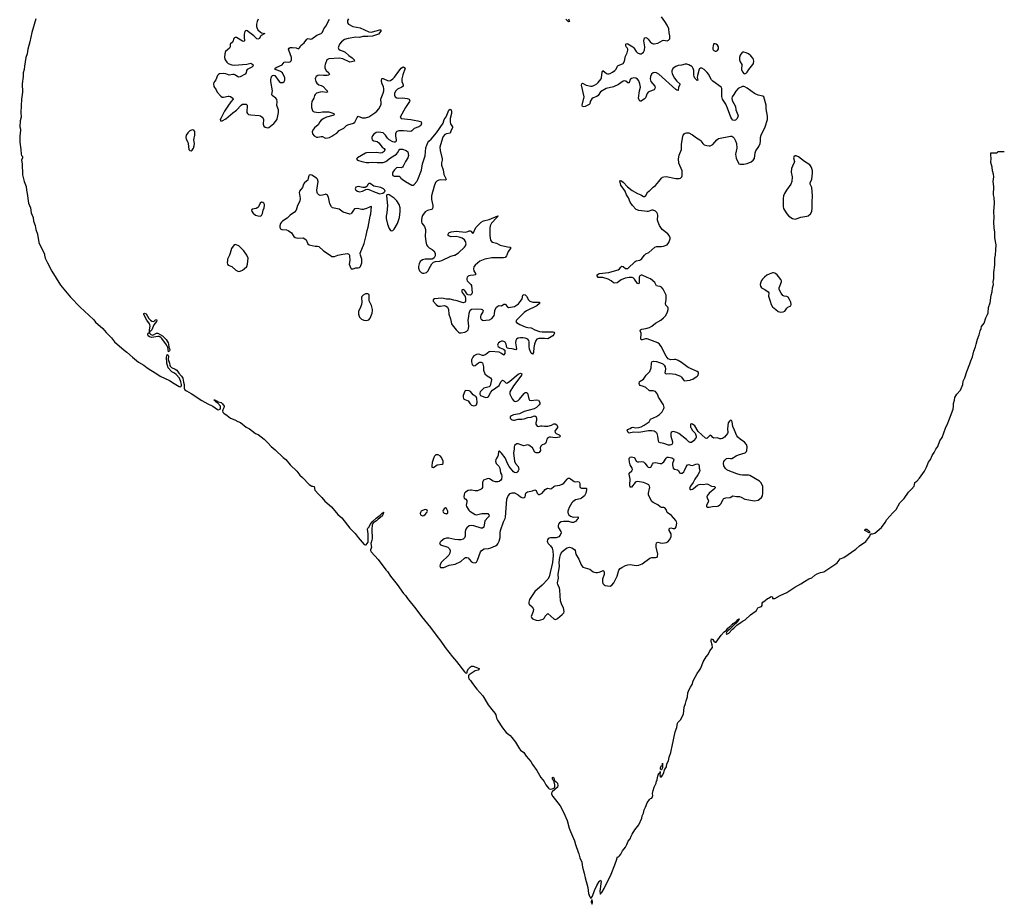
# Model space of a CAD drawing. Header units: inches. Extents: x 1550860 to 1685816, y 509127 to 640511.
# Tile 46 of 91: x 1668757 to 1685257, y 509127 to 523942. Entities that reach past the tile are written whole.
import ezdxf

# ---------------------------------------------------------------- set-up
doc = ezdxf.new("R2010")
doc.units = ezdxf.units.IN
doc.header["$MEASUREMENT"] = 0
for name, color, linetype in [('B6561', 7, 'Continuous'), ('B6562', 7, 'Continuous'), ('B6570', 7, 'Continuous'), ('B6571', 7, 'Continuous'), ('B6572', 7, 'Continuous'), ('B6581', 7, 'Continuous'), ('B6582', 7, 'Continuous')]:
    doc.layers.add(name, color=color, linetype=linetype)

msp = doc.modelspace()

# ---------------------------------------------------------------- linework, layer by layer
at = {"layer": 'B6561', "color": 6, "elevation": 200}
msp.add_lwpolyline([(1669174, 520000), (1669186, 519950), (1669221, 519870), (1669295, 519730), (1669439, 519499), (1669610, 519296), (1669769, 519129), (1669916, 518996), (1669997, 518917), (1670000, 518913)], dxfattribs=at)
at = {"layer": 'B6562', "color": 6, "elevation": 200}
msp.add_lwpolyline([(1669030, 523954), (1668958, 523730), (1668928, 523570), (1668894, 523450), (1668882, 523370), (1668859, 523310), (1668850, 523234), (1668835, 523165), (1668833, 523107), (1668818, 523050), (1668818, 522990), (1668800, 522870), (1668804, 522730), (1668788, 522610), (1668776, 522390), (1668780, 522310), (1668765, 522250), (1668762, 522150), (1668773, 522110), (1668773, 522093), (1668759, 521990), (1668757, 521890), (1668774, 521770), (1668780, 521690), (1668788, 521668), (1668805, 521650), (1668805, 521630), (1668789, 521590), (1668797, 521530), (1668805, 521345), (1668830, 521230), (1668868, 521150), (1668869, 521090), (1668883, 521030), (1668907, 520870), (1668938, 520790), (1668952, 520710), (1668981, 520630), (1668990, 520570), (1669017, 520497), (1669026, 520426), (1669058, 520350), (1669079, 520210), (1669170, 520015), (1669174, 520000)], dxfattribs=at)
at = {"layer": 'B6570', "color": 6, "elevation": 200}
msp.add_lwpolyline([(1678118, 510000), (1678129, 509970), (1678146, 509906), (1678175, 509835), (1678187, 509750), (1678219, 509650), (1678232, 509570), (1678276, 509410), (1678288, 509308), (1678310, 509255), (1678322, 509242), (1678330, 509225), (1678356, 509264), (1678390, 509361), (1678430, 509444), (1678470, 509511), (1678490, 509531), (1678501, 509510), (1678480, 509350), (1678483, 509310), (1678490, 509296), (1678499, 509321), (1678510, 509327), (1678553, 509390), (1678668, 509630), (1678730, 509787), (1678739, 509821), (1678754, 509850), (1678777, 509923), (1678790, 509925), (1678810, 509940), (1678830, 509965), (1678850, 510000)], dxfattribs=at)
msp.add_lwpolyline([(1678350, 509204), (1678342, 509198), (1678334, 509170), (1678350, 509127), (1678356, 509170)], close=True, dxfattribs=at)
at = {"layer": 'B6571', "color": 6}
for points, elevation in [([(1672272, 520000), (1672242, 519930), (1672237, 519910), (1672236, 519870), (1672241, 519850), (1672253, 519833), (1672310, 519809), (1672380, 519750), (1672410, 519732), (1672430, 519727), (1672450, 519730), (1672490, 519750), (1672518, 519770), (1672561, 519810), (1672575, 519850), (1672583, 519950), (1672570, 519989), (1672563, 520000)], 300), ([(1673958, 520000), (1673990, 519978), (1674030, 519977), (1674089, 520000)], 300), ([(1674282, 520000), (1674286, 519986), (1674287, 519910), (1674281, 519850), (1674298, 519790), (1674310, 519772), (1674348, 519772), (1674390, 519786), (1674430, 519787), (1674450, 519791), (1674469, 519811), (1674489, 519870), (1674491, 519931), (1674471, 520000)], 300), ([(1675719, 520000), (1675719, 519990), (1675704, 519956), (1675683, 519937), (1675668, 519932), (1675550, 519932), (1675510, 519919), (1675470, 519890), (1675450, 519853), (1675439, 519810), (1675441, 519781), (1675457, 519737), (1675483, 519710), (1675510, 519698), (1675530, 519698), (1675572, 519708), (1675598, 519730), (1675643, 519817), (1675666, 519854), (1675690, 519881), (1675725, 519895), (1675790, 519901), (1675830, 519911), (1675980, 519980), (1676045, 520000)], 300), ([(1676919, 520000), (1676914, 519986), (1676890, 519962), (1676866, 519954), (1676670, 519954), (1676550, 519934), (1676470, 519898), (1676389, 519830), (1676370, 519805), (1676360, 519770), (1676370, 519736), (1676398, 519690), (1676396, 519670), (1676370, 519661), (1676310, 519660), (1676286, 519654), (1676270, 519646), (1676257, 519630), (1676250, 519610), (1676249, 519590), (1676257, 519570), (1676271, 519550), (1676317, 519510), (1676330, 519490), (1676332, 519430), (1676340, 519370), (1676336, 519350), (1676310, 519330), (1676274, 519334), (1676261, 519341), (1676243, 519363), (1676230, 519390), (1676210, 519413), (1676190, 519422), (1676170, 519417), (1676164, 519410), (1676164, 519390), (1676170, 519375), (1676224, 519304), (1676230, 519270), (1676230, 519230), (1676221, 519210), (1676197, 519203), (1676170, 519204), (1676090, 519233), (1676030, 519244), (1675970, 519262), (1675910, 519264), (1675830, 519279), (1675710, 519265), (1675684, 519250), (1675685, 519230), (1675738, 519170), (1675770, 519146), (1675810, 519144), (1675870, 519157), (1675905, 519145), (1675927, 519127), (1675943, 519090), (1675950, 519010), (1675978, 518930), (1675992, 518850), (1676002, 518830), (1676070, 518748), (1676108, 518710), (1676130, 518699), (1676156, 518696), (1676215, 518710), (1676250, 518728), (1676271, 518750), (1676279, 518770), (1676282, 518810), (1676274, 518910), (1676286, 518970), (1676292, 519030), (1676305, 519075), (1676326, 519094), (1676430, 519102), (1676490, 519093), (1676506, 519086), (1676522, 519070), (1676519, 519050), (1676486, 518994), (1676478, 518970), (1676479, 518950), (1676489, 518929), (1676510, 518911), (1676530, 518906), (1676570, 518908), (1676630, 518918), (1676670, 518938), (1676699, 518970), (1676711, 518990), (1676715, 519010), (1676719, 519070), (1676724, 519090), (1676750, 519129), (1676770, 519147), (1676790, 519155), (1676830, 519150), (1676870, 519179), (1676890, 519177), (1676930, 519131), (1676950, 519121), (1677050, 519137), (1677114, 519186), (1677152, 519228), (1677176, 519270), (1677190, 519327), (1677210, 519341), (1677230, 519332), (1677250, 519312), (1677285, 519250), (1677308, 519228), (1677354, 519214), (1677454, 519214), (1677467, 519210), (1677468, 519190), (1677421, 519150), (1677250, 519064), (1677210, 519038), (1677083, 518910), (1677070, 518890), (1677081, 518870), (1677137, 518837), (1677230, 518799), (1677270, 518787), (1677330, 518779), (1677387, 518750), (1677470, 518722), (1677510, 518713), (1677692, 518712), (1677709, 518709), (1677719, 518690), (1677709, 518670), (1677691, 518650), (1677610, 518600), (1677550, 518605), (1677456, 518604), (1677421, 518590), (1677407, 518570), (1677385, 518510), (1677374, 518454), (1677370, 518370), (1677350, 518341), (1677330, 518356), (1677303, 518423), (1677294, 518470), (1677294, 518550), (1677288, 518570), (1677270, 518591), (1677230, 518610), (1677190, 518617), (1677150, 518617), (1677110, 518606), (1677085, 518590), (1677069, 518570), (1677063, 518530), (1677082, 518430), (1677070, 518413), (1677010, 518430), (1676954, 518434), (1676930, 518440), (1676923, 518450), (1676908, 518510), (1676890, 518540), (1676870, 518555), (1676850, 518559), (1676830, 518557), (1676810, 518549), (1676783, 518530), (1676768, 518510), (1676766, 518494), (1676778, 518470), (1676808, 518448), (1676866, 518426), (1676887, 518410), (1676886, 518354), (1676873, 518327), (1676870, 518325), (1676833, 518353), (1676792, 518372), (1676650, 518386), (1676622, 518378), (1676570, 518334), (1676530, 518317), (1676510, 518318), (1676450, 518342), (1676410, 518334), (1676369, 518310), (1676350, 518290), (1676339, 518270), (1676330, 518244), (1676327, 518210), (1676339, 518170), (1676357, 518150), (1676370, 518146), (1676390, 518150), (1676446, 518194), (1676470, 518206), (1676490, 518208), (1676510, 518197), (1676531, 518130), (1676528, 518070), (1676551, 518011), (1676590, 517976), (1676645, 517945), (1676658, 517930), (1676661, 517921), (1676663, 517910), (1676643, 517810), (1676625, 517795), (1676537, 517770), (1676510, 517750), (1676476, 517710), (1676468, 517690), (1676467, 517670), (1676481, 517650), (1676550, 517619), (1676570, 517615), (1676599, 517621), (1676612, 517630), (1676653, 517707), (1676681, 517739), (1676790, 517815), (1676822, 517878), (1676841, 517899), (1676850, 517905), (1676870, 517892), (1676890, 517869), (1676910, 517856), (1676930, 517860), (1676972, 517888), (1677110, 518003), (1677150, 518020), (1677170, 518012), (1677167, 517990), (1677157, 517970), (1677035, 517810), (1676972, 517710), (1676969, 517669), (1677012, 517590), (1677030, 517564), (1677050, 517554), (1677070, 517550), (1677090, 517554), (1677110, 517566), (1677130, 517586), (1677210, 517682), (1677230, 517696), (1677250, 517701), (1677269, 517689), (1677287, 517590), (1677302, 517570), (1677330, 517563), (1677410, 517574), (1677450, 517570), (1677473, 517530), (1677473, 517510), (1677460, 517490), (1677418, 517450), (1677377, 517423), (1677210, 517381), (1677130, 517340), (1677030, 517324), (1676998, 517310), (1676984, 517296), (1676979, 517290), (1676979, 517270), (1676994, 517250), (1677010, 517241), (1677030, 517235), (1677050, 517235), (1677110, 517253), (1677172, 517252), (1677210, 517257), (1677270, 517279), (1677330, 517287), (1677370, 517304), (1677390, 517307), (1677410, 517290), (1677416, 517270), (1677418, 517230), (1677407, 517190), (1677407, 517170), (1677415, 517150), (1677430, 517135), (1677450, 517128), (1677490, 517141), (1677510, 517142), (1677553, 517133), (1677610, 517135), (1677670, 517150), (1677710, 517173), (1677730, 517176), (1677757, 517157), (1677771, 517129), (1677770, 517110), (1677727, 517050), (1677728, 517030), (1677750, 517010), (1677798, 516990), (1677818, 516970), (1677803, 516950), (1677770, 516944), (1677730, 516942), (1677650, 516953), (1677629, 516951), (1677610, 516942), (1677590, 516917), (1677580, 516870), (1677570, 516847), (1677550, 516834), (1677510, 516820), (1677490, 516801), (1677480, 516770), (1677482, 516730), (1677476, 516710), (1677464, 516696), (1677450, 516689), (1677410, 516690), (1677390, 516701), (1677353, 516773), (1677290, 516817), (1677270, 516822), (1677208, 516808), (1677174, 516814), (1677110, 516841), (1677090, 516840), (1677070, 516830), (1677050, 516810), (1677043, 516790), (1677042, 516750), (1677031, 516689), (1677050, 516549), (1677068, 516508), (1677110, 516458), (1677119, 516410), (1677113, 516387), (1677101, 516370), (1677090, 516361), (1677070, 516355), (1677050, 516359), (1677030, 516372), (1676960, 516460), (1676938, 516498), (1676890, 516603), (1676830, 516683), (1676810, 516704), (1676790, 516715), (1676779, 516710), (1676774, 516650), (1676767, 516630), (1676742, 516590), (1676734, 516570), (1676733, 516550), (1676743, 516510), (1676786, 516466), (1676804, 516430), (1676816, 516356), (1676830, 516323), (1676837, 516290), (1676830, 516250), (1676819, 516230), (1676790, 516207), (1676770, 516202), (1676730, 516201), (1676690, 516212), (1676630, 516255), (1676610, 516257), (1676590, 516253), (1676531, 516229), (1676516, 516210), (1676510, 516190), (1676510, 516110), (1676503, 516090), (1676490, 516079), (1676430, 516053), (1676390, 516053), (1676330, 516064), (1676310, 516064), (1676270, 516055), (1676230, 516032), (1676212, 516010), (1676206, 515990), (1676200, 515950), (1676204, 515930), (1676232, 515912), (1676249, 515890), (1676250, 515870), (1676240, 515810), (1676245, 515790), (1676284, 515730), (1676303, 515710), (1676390, 515653), (1676410, 515652), (1676502, 515670), (1676570, 515675), (1676601, 515670), (1676620, 515650), (1676622, 515630), (1676610, 515610), (1676553, 515547), (1676534, 515446), (1676513, 515427), (1676490, 515426), (1676370, 515467), (1676330, 515471), (1676290, 515464), (1676250, 515433), (1676234, 515410), (1676222, 515370), (1676220, 515290), (1676210, 515265), (1676190, 515244), (1676150, 515232), (1676110, 515230), (1676050, 515236), (1675950, 515261), (1675910, 515259), (1675870, 515248), (1675821, 515210), (1675802, 515190), (1675792, 515170), (1675807, 515150), (1675930, 515106), (1675960, 515080), (1675972, 515050), (1675966, 515010), (1675946, 514974), (1675821, 514850), (1675802, 514810), (1675800, 514790), (1675810, 514770), (1675830, 514766), (1675864, 514770), (1675955, 514805), (1676057, 514823), (1676150, 514867), (1676210, 514922), (1676230, 514934), (1676250, 514936), (1676270, 514927), (1676291, 514910), (1676330, 514864), (1676350, 514853), (1676392, 514848), (1676410, 514858), (1676430, 514888), (1676481, 515030), (1676491, 515049), (1676510, 515066), (1676542, 515078), (1676612, 515088), (1676650, 515098), (1676730, 515129), (1676758, 515150), (1676770, 515165), (1676792, 515210), (1676807, 515270), (1676810, 515350), (1676817, 515390), (1676865, 515535), (1676894, 515590), (1676899, 515610), (1676920, 515910), (1676942, 515970), (1676974, 516006), (1677010, 516020), (1677050, 516017), (1677110, 515987), (1677150, 515950), (1677170, 515938), (1677206, 515934), (1677218, 515942), (1677226, 515954), (1677238, 516010), (1677250, 516024), (1677266, 516034), (1677349, 516051), (1677390, 516068), (1677410, 516056), (1677430, 516014), (1677450, 515993), (1677470, 515992), (1677510, 516014), (1677564, 516076), (1677590, 516093), (1677610, 516095), (1677650, 516085), (1677670, 516093), (1677710, 516126), (1677730, 516136), (1677810, 516147), (1677850, 516161), (1677878, 516182), (1677930, 516246), (1677950, 516263), (1677970, 516265), (1677990, 516255), (1678024, 516224), (1678050, 516208), (1678070, 516204), (1678110, 516206), (1678130, 516201), (1678140, 516190), (1678145, 516170), (1678145, 516125), (1678150, 516106), (1678170, 516096), (1678238, 516098), (1678250, 516096), (1678256, 516090), (1678258, 516070), (1678244, 516010), (1678222, 515970), (1678174, 515930), (1678150, 515919), (1678070, 515899), (1678026, 515870), (1678007, 515850), (1677964, 515770), (1677946, 515730), (1677943, 515710), (1677943, 515690), (1677949, 515670), (1677961, 515650), (1677987, 515627), (1678030, 515611), (1678110, 515614), (1678117, 515610), (1678114, 515590), (1678101, 515570), (1678070, 515539), (1678037, 515523), (1678010, 515524), (1677957, 515537), (1677870, 515540), (1677833, 515530), (1677805, 515515), (1677785, 515495), (1677778, 515470), (1677780, 515450), (1677788, 515430), (1677828, 515370), (1677831, 515350), (1677817, 515310), (1677790, 515284), (1677750, 515267), (1677653, 515267), (1677630, 515261), (1677615, 515250), (1677601, 515230), (1677597, 515210), (1677602, 515190), (1677614, 515170), (1677652, 515132), (1677678, 515090), (1677689, 515049), (1677697, 514970), (1677683, 514850), (1677630, 514610), (1677608, 514570), (1677512, 514470), (1677390, 514366), (1677300, 514230), (1677287, 514190), (1677290, 514162), (1677298, 514150), (1677346, 514110), (1677365, 514070), (1677363, 514030), (1677330, 513950), (1677333, 513930), (1677351, 513910), (1677410, 513884), (1677450, 513882), (1677490, 513890), (1677530, 513905), (1677550, 513923), (1677565, 513955), (1677583, 513977), (1677610, 513995), (1677710, 513907), (1677730, 513899), (1677750, 513901), (1677770, 513912), (1677850, 513978), (1677874, 514006), (1677881, 514030), (1677870, 514090), (1677843, 514143), (1677821, 514210), (1677811, 514391), (1677801, 514430), (1677777, 514477), (1677771, 514510), (1677785, 514590), (1677783, 514650), (1677801, 514790), (1677799, 514850), (1677807, 514933), (1677820, 514980), (1677833, 515007), (1677859, 515041), (1677901, 515079), (1677930, 515097), (1677970, 515106), (1678010, 515097), (1678052, 515072), (1678063, 515050), (1678076, 514990), (1678127, 514907), (1678164, 514810), (1678195, 514775), (1678310, 514738), (1678370, 514697), (1678410, 514683), (1678442, 514682), (1678470, 514688), (1678510, 514709), (1678535, 514715), (1678544, 514704), (1678549, 514690), (1678552, 514650), (1678524, 514570), (1678523, 514530), (1678530, 514498), (1678550, 514476), (1678570, 514466), (1678610, 514459), (1678650, 514457), (1678678, 514470), (1678713, 514510), (1678770, 514623), (1678799, 514721), (1678822, 514750), (1678850, 514769), (1678910, 514801), (1678950, 514814), (1678990, 514816), (1679090, 514804), (1679130, 514808), (1679190, 514832), (1679318, 514922), (1679350, 514934), (1679410, 514934), (1679437, 514943), (1679445, 514955), (1679452, 514990), (1679421, 515110), (1679421, 515150), (1679430, 515183), (1679450, 515192), (1679490, 515179), (1679530, 515177), (1679594, 515186), (1679621, 515199), (1679650, 515238), (1679673, 515287), (1679677, 515310), (1679674, 515330), (1679642, 515390), (1679640, 515410), (1679643, 515417), (1679650, 515428), (1679670, 515430), (1679710, 515419), (1679730, 515421), (1679748, 515432), (1679758, 515450), (1679768, 515510), (1679765, 515530), (1679755, 515555), (1679681, 515641), (1679658, 515658), (1679629, 515670), (1679607, 515687), (1679590, 515739), (1679570, 515765), (1679550, 515772), (1679510, 515774), (1679490, 515785), (1679450, 515820), (1679375, 515855), (1679353, 515873), (1679297, 515977), (1679295, 516010), (1679314, 516090), (1679315, 516110), (1679311, 516130), (1679298, 516150), (1679266, 516170), (1679210, 516191), (1679110, 516208), (1679090, 516204), (1679070, 516192), (1679010, 516116), (1678990, 516114), (1678980, 516150), (1678985, 516250), (1678970, 516331), (1678973, 516350), (1679014, 516386), (1679024, 516410), (1679020, 516430), (1678988, 516490), (1678976, 516530), (1678971, 516590), (1678975, 516605), (1678986, 516614), (1679010, 516619), (1679052, 516612), (1679069, 516590), (1679088, 516550), (1679110, 516539), (1679130, 516537), (1679170, 516541), (1679210, 516535), (1679235, 516515), (1679270, 516464), (1679290, 516449), (1679310, 516445), (1679334, 516450), (1679359, 516501), (1679381, 516519), (1679410, 516525), (1679490, 516510), (1679510, 516512), (1679530, 516521), (1679550, 516537), (1679590, 516601), (1679607, 516613), (1679630, 516617), (1679686, 516606), (1679716, 516590), (1679721, 516570), (1679698, 516510), (1679696, 516490), (1679707, 516430), (1679730, 516416), (1679782, 516402), (1679796, 516390), (1679815, 516355), (1679830, 516346), (1679858, 516350), (1679887, 516370), (1679900, 516390), (1679924, 516456), (1679950, 516486), (1679970, 516492), (1680000, 516484)], 300), ([(1680000, 518100), (1679958, 518118), (1679850, 518200), (1679790, 518233), (1679750, 518250), (1679730, 518252), (1679668, 518248), (1679650, 518251), (1679624, 518264), (1679588, 518308), (1679509, 518470), (1679477, 518510), (1679449, 518529), (1679270, 518595), (1679244, 518596), (1679190, 518581), (1679170, 518581), (1679168, 518608), (1679174, 518670), (1679171, 518691), (1679157, 518730), (1679160, 518750), (1679182, 518758), (1679251, 518769), (1679310, 518788), (1679353, 518807), (1679410, 518858), (1679503, 518910), (1679547, 518950), (1679584, 518990), (1679613, 519047), (1679626, 519090), (1679625, 519110), (1679616, 519130), (1679584, 519164), (1679577, 519190), (1679593, 519250), (1679588, 519330), (1679538, 519430), (1679510, 519465), (1679490, 519476), (1679450, 519478), (1679430, 519486), (1679399, 519539), (1679330, 519605), (1679270, 519626), (1679190, 519661), (1679170, 519663), (1679150, 519654), (1679136, 519630), (1679136, 519544), (1679130, 519521), (1679110, 519522), (1679059, 519599), (1679037, 519617), (1679023, 519623), (1678970, 519625), (1678905, 519615), (1678835, 519585), (1678770, 519536), (1678730, 519527), (1678710, 519533), (1678670, 519570), (1678619, 519599), (1678530, 519626), (1678470, 519623), (1678450, 519626), (1678433, 519650), (1678437, 519670), (1678450, 519683), (1678468, 519692), (1678630, 519708), (1678723, 519737), (1678789, 519751), (1678810, 519768), (1678830, 519796), (1678850, 519812), (1678870, 519809), (1678910, 519778), (1678930, 519774), (1678950, 519777), (1679070, 519892), (1679090, 519903), (1679150, 519913), (1679170, 519925), (1679228, 520000)], 300), ([(1670000, 518913), (1670030, 518878), (1670152, 518772), (1670204, 518704), (1670293, 518613), (1670348, 518548), (1670508, 518408), (1670555, 518375), (1670648, 518288), (1670750, 518208), (1670839, 518159), (1670896, 518110), (1670955, 518070), (1671053, 518013), (1671110, 517973), (1671270, 517900), (1671345, 517850), (1671430, 517800), (1671450, 517792), (1671466, 517810), (1671467, 517830), (1671458, 517878), (1671436, 517936), (1671380, 518000), (1671350, 518023), (1671307, 518047), (1671243, 518110), (1671225, 518190), (1671219, 518290), (1671230, 518334), (1671246, 518326), (1671252, 518310), (1671247, 518250), (1671270, 518192), (1671275, 518155), (1671281, 518141), (1671300, 518120), (1671363, 518090), (1671391, 518071), (1671422, 518022), (1671470, 517970), (1671490, 517936), (1671502, 517870), (1671515, 517830), (1671514, 517770), (1671526, 517746), (1671550, 517726), (1671630, 517684), (1671807, 517567), (1671909, 517509), (1671992, 517472), (1672070, 517416), (1672090, 517410), (1672118, 517422), (1672124, 517436), (1672120, 517470), (1672079, 517519), (1672032, 517550), (1672036, 517556), (1672030, 517570), (1672010, 517570), (1672030, 517570), (1672041, 517561), (1672050, 517562), (1672079, 517550), (1672084, 517544), (1672131, 517531), (1672157, 517510), (1672181, 517470), (1672180, 517440), (1672161, 517410), (1672155, 517390), (1672161, 517370), (1672179, 517350), (1672234, 517314), (1672289, 517269), (1672361, 517241), (1672410, 517212), (1672456, 517196), (1672550, 517119), (1672608, 517088), (1672710, 517012), (1672754, 516994), (1672855, 516915), (1672917, 516857), (1672970, 516795), (1673039, 516739), (1673170, 516610), (1673215, 516575), (1673288, 516488), (1673399, 516379), (1673450, 516317), (1673497, 516277), (1673610, 516157), (1673650, 516128), (1673670, 516129), (1673690, 516123), (1673705, 516065), (1673768, 515988), (1673819, 515939), (1673870, 515878), (1673983, 515783), (1674090, 515657), (1674158, 515598), (1674289, 515429), (1674377, 515337), (1674429, 515269), (1674530, 515155), (1674550, 515146), (1674562, 515150), (1674595, 515190), (1674598, 515330), (1674583, 515410), (1674590, 515425), (1674612, 515448), (1674630, 515490), (1674665, 515530), (1674730, 515593), (1674798, 515642), (1674830, 515677), (1674840, 515680), (1674850, 515694), (1674853, 515693), (1674850, 515665), (1674842, 515658), (1674830, 515630), (1674817, 515623), (1674809, 515610), (1674762, 515578), (1674734, 515550), (1674683, 515517), (1674662, 515478), (1674656, 515410), (1674661, 515250), (1674657, 515223), (1674639, 515170), (1674650, 515110), (1674647, 515090), (1674635, 515065), (1674636, 515050), (1674646, 515030), (1674762, 514902), (1674890, 514730), (1674920, 514700), (1674970, 514620), (1675082, 514482), (1675190, 514334), (1675221, 514301), (1675255, 514250), (1675396, 514076), (1675490, 513945), (1675642, 513762), (1675753, 513610), (1675816, 513536), (1675888, 513430), (1676010, 513272), (1676076, 513196), (1676210, 513020), (1676230, 513003), (1676250, 512997), (1676256, 513010), (1676258, 513030), (1676280, 513070), (1676310, 513105), (1676330, 513116), (1676355, 513115), (1676455, 513075), (1676458, 513070), (1676440, 513050), (1676390, 513040), (1676287, 512973), (1676280, 512960), (1676277, 512930), (1676286, 512906), (1676314, 512874), (1676344, 512824), (1676415, 512730), (1676516, 512616), (1676610, 512468), (1676668, 512388), (1676721, 512330), (1676738, 512298), (1676750, 512245), (1676766, 512210), (1676850, 512084), (1676910, 512007), (1676974, 511954), (1677003, 511923), (1677063, 511843), (1677131, 511730), (1677150, 511708), (1677208, 511668), (1677245, 511610), (1677321, 511521), (1677349, 511469), (1677426, 511370), (1677490, 511250), (1677544, 511184), (1677574, 511130), (1677620, 511070), (1677630, 511062), (1677650, 511057), (1677679, 511061), (1677706, 511074), (1677717, 511083), (1677723, 511097), (1677725, 511130), (1677716, 511176), (1677702, 511202), (1677690, 511213), (1677684, 511230), (1677685, 511250), (1677690, 511258), (1677710, 511246), (1677720, 511200), (1677750, 511180), (1677770, 511154), (1677777, 511110), (1677771, 511089), (1677678, 511010), (1677668, 510990), (1677670, 510970), (1677693, 510930), (1677738, 510878), (1677815, 510775), (1677872, 510672), (1677932, 510532), (1677965, 510405), (1677987, 510347), (1678057, 510190), (1678069, 510129), (1678118, 510000)], 200), ([(1680000, 516861), (1679990, 516859), (1679970, 516870), (1679930, 516913), (1679805, 517010), (1679770, 517030), (1679710, 517045), (1679690, 517040), (1679672, 517030), (1679666, 517010), (1679668, 516970), (1679699, 516870), (1679698, 516850), (1679687, 516830), (1679670, 516820), (1679650, 516816), (1679630, 516816), (1679550, 516844), (1679494, 516854), (1679470, 516868), (1679462, 516890), (1679451, 516970), (1679438, 517010), (1679425, 517030), (1679390, 517049), (1679350, 517055), (1679294, 517054), (1679130, 517028), (1679043, 517037), (1678970, 517015), (1678955, 517030), (1678935, 517070), (1678940, 517080), (1678985, 517095), (1679010, 517113), (1679030, 517118), (1679070, 517106), (1679130, 517111), (1679170, 517124), (1679221, 517150), (1679305, 517210), (1679329, 517251), (1679430, 517294), (1679481, 517330), (1679525, 517375), (1679553, 517430), (1679556, 517450), (1679546, 517490), (1679462, 517622), (1679445, 517670), (1679430, 517695), (1679410, 517713), (1679390, 517723), (1679370, 517727), (1679310, 517724), (1679250, 517780), (1679210, 517799), (1679154, 517814), (1679141, 517830), (1679138, 517850), (1679144, 517876), (1679157, 517890), (1679210, 517924), (1679256, 517990), (1679318, 518050), (1679340, 518110), (1679346, 518190), (1679351, 518210), (1679379, 518221), (1679430, 518217), (1679496, 518196), (1679537, 518177), (1679559, 518159), (1679574, 518130), (1679578, 518090), (1679570, 518030), (1679578, 518018), (1679590, 518009), (1679650, 518018), (1679694, 518014), (1679743, 518003), (1679830, 517973), (1679850, 517956), (1679874, 517914), (1679890, 517894), (1679990, 517907), (1680000, 517910)], 300), ([(1680000, 517170), (1679999, 517170), (1679997, 517163), (1679997, 517130), (1680000, 517119)], 300), ([(1680000, 516130), (1679988, 516110), (1679984, 516090), (1679995, 516075), (1680000, 516074)], 300), ([(1678850, 510000), (1678860, 510020), (1678910, 510085), (1678934, 510130), (1678954, 510186), (1678990, 510222), (1679003, 510270), (1679019, 510301), (1679065, 510375), (1679130, 510460), (1679183, 510570), (1679191, 510610), (1679208, 510652), (1679224, 510710), (1679245, 510755), (1679270, 510826), (1679310, 510880), (1679330, 510901), (1679350, 510906), (1679364, 510930), (1679369, 510951), (1679364, 510984), (1679370, 511031), (1679390, 511087), (1679423, 511157), (1679430, 511196), (1679438, 511202), (1679442, 511218), (1679450, 511271), (1679470, 511325), (1679478, 511322), (1679489, 511331), (1679490, 511354), (1679490, 511326), (1679482, 511318), (1679490, 511254), (1679498, 511262), (1679510, 511263), (1679530, 511288), (1679550, 511327), (1679562, 511378), (1679594, 511430), (1679601, 511479), (1679628, 511530), (1679640, 511590), (1679668, 511670), (1679695, 511805), (1679710, 511851), (1679718, 511910), (1679742, 512018), (1679770, 512090), (1679779, 512161), (1679786, 512174), (1679830, 512215), (1679880, 512310), (1679895, 512430), (1679916, 512490), (1679924, 512536), (1679950, 512601), (1679952, 512668), (1679976, 512724), (1680000, 512764)], 200)]:
    msp.add_lwpolyline(points, dxfattribs=dict(at, elevation=elevation))
for points, elevation in [([(1674551, 519349), (1674512, 519330), (1674491, 519309), (1674487, 519290), (1674491, 519210), (1674484, 519170), (1674465, 519110), (1674437, 519063), (1674433, 519010), (1674450, 518963), (1674485, 518925), (1674522, 518910), (1674570, 518907), (1674610, 518918), (1674630, 518941), (1674663, 519030), (1674671, 519071), (1674670, 519090), (1674650, 519155), (1674614, 519234), (1674612, 519332), (1674603, 519343), (1674590, 519349)], 300), ([(1670993, 518887), (1671020, 518900), (1671030, 518915), (1671050, 518919), (1671053, 518910), (1671048, 518890), (1671007, 518833), (1670971, 518749), (1670950, 518724), (1670935, 518725), (1670930, 518710), (1670934, 518690), (1670953, 518670), (1670990, 518661), (1671050, 518690), (1671070, 518690), (1671152, 518650), (1671210, 518587), (1671244, 518530), (1671251, 518510), (1671256, 518456), (1671270, 518435), (1671273, 518410), (1671270, 518399), (1671250, 518380), (1671240, 518460), (1671230, 518470), (1671219, 518499), (1671141, 518601), (1671121, 518621), (1671095, 518635), (1671070, 518638), (1670970, 518620), (1670935, 518630), (1670909, 518650), (1670902, 518670), (1670904, 518676), (1670910, 518692), (1670923, 518697), (1670930, 518710), (1670930, 518750), (1670941, 518810), (1670938, 518830), (1670930, 518850), (1670888, 518908), (1670850, 518980), (1670838, 519010), (1670838, 519022), (1670848, 519030), (1670875, 519015), (1670920, 518940), (1670948, 518908), (1670970, 518892)], 200), ([(1676228, 517732), (1676217, 517723), (1676190, 517648), (1676186, 517626), (1676194, 517594), (1676219, 517579), (1676270, 517557), (1676304, 517510), (1676330, 517487), (1676370, 517475), (1676390, 517479), (1676410, 517494), (1676421, 517530), (1676416, 517596), (1676407, 517627), (1676358, 517658), (1676310, 517717), (1676290, 517725)], 300), ([(1675750, 516657), (1675730, 516652), (1675710, 516634), (1675697, 516610), (1675670, 516527), (1675661, 516470), (1675666, 516446), (1675690, 516442), (1675754, 516486), (1675839, 516501), (1675853, 516510), (1675856, 516530), (1675851, 516549), (1675826, 516610), (1675810, 516630), (1675770, 516654)], 300), ([(1675550, 515738), (1675510, 515725), (1675486, 515710), (1675473, 515690), (1675468, 515670), (1675473, 515650), (1675510, 515635), (1675530, 515640), (1675550, 515655), (1675580, 515690), (1675590, 515710), (1675587, 515727), (1675576, 515736)], 300), ([(1675890, 515768), (1675870, 515753), (1675856, 515730), (1675850, 515710), (1675853, 515693), (1675870, 515678), (1675890, 515670), (1675910, 515669), (1675930, 515682), (1675933, 515710), (1675910, 515757)], 300), ([(1679510, 511379), (1679501, 511381), (1679495, 511390), (1679495, 511410), (1679510, 511451), (1679527, 511453), (1679530, 511491), (1679530, 511410)], 200)]:
    msp.add_lwpolyline(points, close=True, dxfattribs=dict(at, elevation=elevation))
at = {"layer": 'B6572', "color": 6, "elevation": 300}
for points in [[(1672755, 523950), (1672737, 523910), (1672728, 523870), (1672726, 523830), (1672729, 523811), (1672750, 523770), (1672790, 523735), (1672810, 523725), (1672865, 523710), (1672801, 523679), (1672791, 523669), (1672775, 523625), (1672750, 523615), (1672730, 523619), (1672682, 523670), (1672590, 523740), (1672570, 523753), (1672550, 523759), (1672543, 523757), (1672530, 523746), (1672520, 523700), (1672517, 523650), (1672525, 523590), (1672519, 523581), (1672510, 523576), (1672490, 523583), (1672390, 523644), (1672370, 523646), (1672359, 523641), (1672345, 523630), (1672330, 523570), (1672285, 523530), (1672283, 523490), (1672274, 523466), (1672208, 523410), (1672192, 523370), (1672188, 523310), (1672203, 523270), (1672230, 523230), (1672250, 523210), (1672310, 523186), (1672350, 523181), (1672565, 523195), (1672630, 523215), (1672666, 523190), (1672669, 523170), (1672650, 523150), (1672569, 523110), (1672557, 523090), (1672550, 523050), (1672534, 523030), (1672450, 522987), (1672430, 522981), (1672410, 522985), (1672374, 523014), (1672350, 523022), (1672330, 523024), (1672270, 523016), (1672210, 523034), (1672170, 523039), (1672107, 523033), (1672090, 523025), (1672072, 523008), (1672045, 522935), (1672012, 522890), (1672004, 522870), (1672010, 522824), (1672047, 522770), (1672068, 522728), (1672130, 522661), (1672150, 522647), (1672170, 522643), (1672250, 522660), (1672270, 522660), (1672290, 522655), (1672327, 522630), (1672334, 522610), (1672295, 522565), (1672245, 522495), (1672191, 522410), (1672126, 522290), (1672119, 522270), (1672124, 522250), (1672150, 522250), (1672210, 522284), (1672330, 522384), (1672393, 522427), (1672470, 522510), (1672490, 522525), (1672530, 522529), (1672550, 522527), (1672571, 522511), (1672565, 522390), (1672572, 522372), (1672590, 522355), (1672630, 522347), (1672770, 522340), (1672790, 522333), (1672818, 522310), (1672835, 522290), (1672843, 522270), (1672837, 522190), (1672850, 522158), (1672870, 522142), (1672910, 522133), (1672930, 522139), (1673015, 522205), (1673050, 522243), (1673070, 522279), (1673085, 522330), (1673093, 522387), (1673092, 522430), (1673068, 522508), (1673073, 522570), (1673065, 522605), (1673047, 522630), (1672990, 522670), (1672983, 522690), (1672995, 522750), (1672964, 522910), (1672963, 522937), (1672970, 522970), (1672990, 523005), (1673010, 523013), (1673030, 523005), (1673104, 522910), (1673130, 522890), (1673150, 522888), (1673168, 522892), (1673190, 522908), (1673200, 522930), (1673198, 522970), (1673160, 523050), (1673130, 523074), (1673090, 523093), (1673041, 523110), (1673040, 523130), (1673066, 523150), (1673153, 523187), (1673190, 523230), (1673210, 523235), (1673270, 523233), (1673290, 523238), (1673307, 523253), (1673314, 523270), (1673311, 523310), (1673265, 523430), (1673264, 523450), (1673273, 523467), (1673290, 523478), (1673330, 523479), (1673390, 523470), (1673430, 523456), (1673448, 523472), (1673455, 523490), (1673470, 523510), (1673526, 523554), (1673570, 523617), (1673590, 523629), (1673630, 523615), (1673650, 523619), (1673736, 523684), (1673810, 523712), (1673830, 523732), (1673853, 523790), (1673890, 523833), (1673946, 523950)], [(1674266, 523954), (1674252, 523930), (1674248, 523910), (1674251, 523890), (1674268, 523870), (1674339, 523830), (1674464, 523804), (1674610, 523741), (1674650, 523735), (1674670, 523738), (1674790, 523770), (1674811, 523770), (1674808, 523750), (1674770, 523701), (1674671, 523669), (1674590, 523660), (1674510, 523659), (1674450, 523646), (1674390, 523648), (1674259, 523630), (1674202, 523610), (1674150, 523569), (1674119, 523530), (1674097, 523490), (1674095, 523470), (1674105, 523450), (1674130, 523433), (1674178, 523418), (1674210, 523400), (1674270, 523342), (1674330, 523305), (1674362, 523270), (1674368, 523250), (1674290, 523229), (1674170, 523286), (1674110, 523299), (1673935, 523285), (1673906, 523270), (1673874, 523190), (1673870, 523170), (1673871, 523130), (1673891, 523090), (1673938, 523050), (1673948, 523030), (1673930, 523015), (1673910, 523009), (1673850, 523006), (1673787, 523013), (1673751, 523009), (1673724, 522990), (1673713, 522970), (1673709, 522950), (1673717, 522910), (1673738, 522878), (1673770, 522854), (1673810, 522842), (1673842, 522822), (1673892, 522770), (1673908, 522750), (1673914, 522730), (1673895, 522725), (1673832, 522732), (1673790, 522729), (1673730, 522710), (1673708, 522692), (1673696, 522670), (1673684, 522630), (1673652, 522570), (1673647, 522530), (1673649, 522470), (1673663, 522423), (1673671, 522411), (1673690, 522400), (1673770, 522390), (1673830, 522397), (1673940, 522400), (1674019, 522370), (1674027, 522350), (1674002, 522338), (1673900, 522310), (1673854, 522290), (1673810, 522262), (1673786, 522234), (1673761, 522179), (1673695, 522130), (1673678, 522110), (1673660, 522070), (1673663, 522030), (1673690, 521997), (1673730, 521977), (1673753, 521973), (1673810, 521986), (1673830, 521985), (1673870, 521963), (1673890, 521958), (1673950, 521970), (1673990, 521990), (1674024, 522016), (1674070, 522041), (1674113, 522087), (1674190, 522128), (1674231, 522170), (1674257, 522183), (1674352, 522208), (1674373, 522227), (1674410, 522306), (1674430, 522324), (1674496, 522296), (1674550, 522296), (1674610, 522316), (1674710, 522381), (1674743, 522410), (1674775, 522450), (1674802, 522498), (1674814, 522530), (1674817, 522550), (1674811, 522610), (1674813, 522630), (1674846, 522710), (1674858, 522750), (1674862, 522782), (1674856, 522816), (1674830, 522870), (1674818, 522910), (1674818, 522930), (1674826, 522950), (1674830, 522955), (1674850, 522960), (1674930, 522920), (1674970, 522925), (1675010, 522951), (1675040, 522980), (1675110, 523083), (1675150, 523130), (1675170, 523147), (1675182, 523150), (1675191, 523151), (1675204, 523144), (1675215, 523130), (1675179, 523021), (1675162, 522950), (1675163, 522910), (1675181, 522850), (1675181, 522830), (1675162, 522810), (1675090, 522779), (1675058, 522750), (1675039, 522710), (1675039, 522679), (1675050, 522652), (1675075, 522635), (1675110, 522628), (1675170, 522631), (1675250, 522622), (1675285, 522610), (1675294, 522590), (1675287, 522570), (1675223, 522470), (1675134, 522310), (1675152, 522290), (1675310, 522273), (1675370, 522258), (1675431, 522250), (1675470, 522237), (1675483, 522230), (1675493, 522210), (1675478, 522170), (1675447, 522150), (1675370, 522120), (1675330, 522079), (1675310, 522068), (1675190, 522081), (1675110, 522079), (1675077, 522070), (1675064, 522056), (1675055, 522030), (1675055, 521990), (1675068, 521930), (1675065, 521910), (1675048, 521892), (1675030, 521890), (1675010, 521896), (1674950, 521928), (1674918, 521958), (1674887, 522010), (1674850, 522045), (1674770, 522058), (1674730, 522052), (1674690, 522023), (1674670, 521997), (1674660, 521970), (1674659, 521950), (1674665, 521930), (1674690, 521912), (1674750, 521900), (1674778, 521878), (1674829, 521810), (1674867, 521787), (1674875, 521770), (1674872, 521750), (1674863, 521737), (1674830, 521711), (1674811, 521709), (1674730, 521716), (1674570, 521712), (1674550, 521707), (1674418, 521630), (1674399, 521610), (1674417, 521590), (1674490, 521569), (1674570, 521553), (1674610, 521551), (1674670, 521559), (1674750, 521552), (1674850, 521553), (1674890, 521569), (1674969, 521631), (1675070, 521690), (1675086, 521710), (1675110, 521754), (1675130, 521773), (1675170, 521773), (1675232, 521752), (1675261, 521730), (1675275, 521670), (1675264, 521630), (1675224, 521570), (1675185, 521490), (1675170, 521470), (1675150, 521460), (1675090, 521466), (1675070, 521459), (1675040, 521430), (1675010, 521390), (1675003, 521370), (1675002, 521350), (1675012, 521332), (1675030, 521324), (1675119, 521319), (1675131, 521311), (1675142, 521290), (1675165, 521270), (1675224, 521230), (1675330, 521173), (1675350, 521173), (1675370, 521182), (1675410, 521230), (1675430, 521268), (1675490, 521423), (1675509, 521531), (1675550, 521664), (1675562, 521798), (1675596, 521884), (1675612, 521908), (1675650, 521943), (1675740, 522050), (1675851, 522209), (1675873, 522270), (1675902, 522318), (1675950, 522427), (1675970, 522446), (1675990, 522432), (1675994, 522410), (1675992, 522372), (1675973, 522290), (1675970, 522230), (1675979, 522199), (1676011, 522150), (1676009, 522130), (1675986, 522090), (1675970, 522044), (1675908, 522032), (1675883, 522017), (1675854, 521986), (1675841, 521959), (1675798, 521810), (1675801, 521750), (1675838, 521610), (1675838, 521590), (1675826, 521546), (1675826, 521506), (1675856, 521430), (1675867, 521350), (1675902, 521270), (1675899, 521261), (1675888, 521252), (1675810, 521260), (1675783, 521257), (1675750, 521239), (1675727, 521213), (1675705, 521155), (1675658, 520990), (1675660, 520930), (1675680, 520830), (1675682, 520810), (1675677, 520783), (1675670, 520770), (1675659, 520761), (1675590, 520747), (1675550, 520725), (1675510, 520665), (1675497, 520630), (1675489, 520590), (1675490, 520558), (1675497, 520537), (1675538, 520478), (1675557, 520430), (1675560, 520410), (1675553, 520310), (1675562, 520230), (1675574, 520174), (1675589, 520149), (1675621, 520121), (1675671, 520091), (1675697, 520070), (1675717, 520030), (1675719, 520000)], [(1677956, 523956), (1677963, 523923), (1677971, 523910), (1677955, 523905), (1677910, 523952)], [(1680000, 523172), (1679970, 523187), (1679936, 523196), (1679910, 523197), (1679850, 523180), (1679790, 523174), (1679750, 523159), (1679708, 523130), (1679686, 523090), (1679683, 523070), (1679690, 523036), (1679730, 522962), (1679770, 522911), (1679820, 522870), (1679820, 522850), (1679800, 522810), (1679790, 522758), (1679770, 522761), (1679750, 522775), (1679470, 523028), (1679430, 523052), (1679390, 523057), (1679370, 523050), (1679347, 523030), (1679328, 522990), (1679321, 522950), (1679331, 522910), (1679399, 522830), (1679405, 522810), (1679403, 522790), (1679387, 522770), (1679310, 522740), (1679290, 522726), (1679274, 522706), (1679247, 522633), (1679230, 522616), (1679170, 522578), (1679150, 522576), (1679138, 522598), (1679128, 522630), (1679144, 522750), (1679161, 522810), (1679151, 522870), (1679130, 522921), (1679110, 522948), (1679084, 522964), (1679050, 522969), (1679010, 522960), (1678993, 522947), (1678982, 522930), (1678970, 522885), (1678950, 522886), (1678912, 522912), (1678890, 522918), (1678870, 522912), (1678790, 522857), (1678710, 522819), (1678587, 522790), (1678490, 522732), (1678449, 522671), (1678430, 522654), (1678370, 522634), (1678344, 522616), (1678318, 522570), (1678309, 522531), (1678299, 522521), (1678231, 522489), (1678210, 522485), (1678190, 522488), (1678181, 522510), (1678215, 522650), (1678173, 522847), (1678176, 522870), (1678190, 522882), (1678248, 522848), (1678330, 522831), (1678351, 522831), (1678390, 522844), (1678429, 522870), (1678450, 522890), (1678499, 522950), (1678509, 522971), (1678519, 523061), (1678530, 523092), (1678590, 523041), (1678610, 523033), (1678630, 523033), (1678650, 523040), (1678690, 523062), (1678730, 523093), (1678750, 523115), (1678774, 523166), (1678784, 523176), (1678833, 523190), (1678869, 523210), (1678894, 523250), (1678910, 523333), (1678937, 523390), (1678950, 523430), (1678950, 523450), (1678939, 523470), (1678920, 523490), (1678912, 523510), (1678916, 523530), (1678923, 523537), (1678930, 523542), (1678950, 523539), (1679030, 523487), (1679050, 523470), (1679087, 523410), (1679110, 523386), (1679150, 523372), (1679170, 523373), (1679190, 523381), (1679210, 523396), (1679230, 523434), (1679234, 523490), (1679219, 523590), (1679230, 523639), (1679250, 523645), (1679270, 523632), (1679290, 523614), (1679325, 523570), (1679350, 523548), (1679370, 523539), (1679390, 523537), (1679450, 523550), (1679530, 523594), (1679550, 523597), (1679610, 523589), (1679630, 523598), (1679650, 523622), (1679653, 523670), (1679641, 523721), (1679633, 523790), (1679610, 523848), (1679571, 523911), (1679510, 523991)], [(1679228, 520000), (1679233, 520007), (1679250, 520021), (1679299, 520041), (1679350, 520090), (1679403, 520130), (1679430, 520143), (1679510, 520144), (1679548, 520150), (1679606, 520174), (1679636, 520210), (1679655, 520270), (1679656, 520290), (1679642, 520330), (1679617, 520357), (1679526, 520426), (1679478, 520498), (1679456, 520550), (1679447, 520587), (1679452, 520670), (1679447, 520690), (1679433, 520713), (1679410, 520735), (1679370, 520750), (1679350, 520751), (1679290, 520731), (1679270, 520730), (1679130, 520745), (1679090, 520762), (1679028, 520828), (1678990, 520888), (1678959, 520959), (1678927, 521010), (1678901, 521070), (1678830, 521170), (1678815, 521245), (1678830, 521250), (1678870, 521222), (1678943, 521143), (1679021, 521081), (1679110, 521032), (1679168, 521008), (1679210, 520979), (1679230, 520983), (1679250, 520996), (1679281, 521059), (1679310, 521078), (1679370, 521136), (1679412, 521168), (1679470, 521231), (1679514, 521290), (1679530, 521303), (1679550, 521312), (1679590, 521314), (1679750, 521280), (1679810, 521284), (1679832, 521290), (1679851, 521309), (1679857, 521330), (1679858, 521410), (1679801, 521541), (1679799, 521610), (1679810, 521671), (1679845, 521770), (1679848, 521852), (1679870, 521991), (1679876, 522010), (1679890, 522030), (1679910, 522044), (1679930, 522050), (1679970, 522046), (1679990, 522038), (1680000, 522032)], [(1674471, 520000), (1674463, 520030), (1674530, 520196), (1674565, 520330), (1674580, 520410), (1674599, 520470), (1674628, 520650), (1674640, 520690), (1674653, 520813), (1674630, 520809), (1674620, 520800), (1674570, 520778), (1674514, 520766), (1674490, 520765), (1674410, 520782), (1674370, 520776), (1674350, 520755), (1674320, 520700), (1674310, 520690), (1674290, 520685), (1674177, 520717), (1674110, 520767), (1673999, 520790), (1673981, 520810), (1673957, 520857), (1673930, 520969), (1673907, 521007), (1673890, 521018), (1673877, 521017), (1673830, 521002), (1673790, 521000), (1673769, 521009), (1673749, 521029), (1673741, 521050), (1673736, 521090), (1673758, 521230), (1673750, 521270), (1673730, 521291), (1673650, 521337), (1673630, 521345), (1673610, 521341), (1673601, 521330), (1673594, 521286), (1673583, 521257), (1673564, 521236), (1673530, 521210), (1673514, 521186), (1673494, 521130), (1673447, 521070), (1673442, 521050), (1673455, 520950), (1673453, 520910), (1673442, 520878), (1673415, 520830), (1673389, 520751), (1673361, 520719), (1673290, 520670), (1673241, 520619), (1673162, 520570), (1673142, 520550), (1673128, 520530), (1673115, 520490), (1673115, 520470), (1673123, 520450), (1673130, 520441), (1673150, 520431), (1673230, 520424), (1673254, 520414), (1673310, 520370), (1673350, 520311), (1673373, 520293), (1673410, 520283), (1673507, 520287), (1673535, 520275), (1673556, 520256), (1673588, 520190), (1673608, 520170), (1673710, 520150), (1673750, 520152), (1673770, 520144), (1673850, 520073), (1673958, 520000)], [(1676045, 520000), (1676050, 520001), (1676110, 520038), (1676211, 520130), (1676230, 520156), (1676238, 520190), (1676230, 520230), (1676210, 520256), (1676170, 520283), (1676122, 520302), (1676071, 520309), (1675990, 520306), (1675956, 520316), (1675939, 520330), (1675936, 520350), (1675950, 520373), (1675990, 520390), (1676030, 520397), (1676070, 520398), (1676230, 520384), (1676267, 520393), (1676290, 520405), (1676304, 520404), (1676318, 520398), (1676350, 520361), (1676370, 520385), (1676385, 520430), (1676407, 520470), (1676490, 520552), (1676530, 520573), (1676626, 520594), (1676770, 520656), (1676775, 520650), (1676770, 520646), (1676763, 520643), (1676752, 520648), (1676757, 520637), (1676754, 520630), (1676666, 520534), (1676640, 520490), (1676634, 520450), (1676635, 520330), (1676639, 520290), (1676649, 520249), (1676661, 520230), (1676678, 520218), (1676750, 520198), (1676810, 520164), (1676930, 520138), (1676973, 520133), (1676983, 520130), (1676984, 520124), (1676984, 520110), (1676942, 520058), (1676919, 520000)], [(1672563, 520000), (1672515, 520070), (1672430, 520156), (1672370, 520179), (1672350, 520173), (1672309, 520111), (1672285, 520030), (1672272, 520000)], [(1674089, 520000), (1674090, 520000), (1674170, 520017), (1674250, 520025), (1674270, 520018), (1674278, 520010), (1674282, 520000)]]:
    msp.add_lwpolyline(points, dxfattribs=at)
for points in [[(1671650, 522098), (1671610, 522082), (1671573, 522050), (1671549, 522010), (1671540, 521970), (1671544, 521944), (1671573, 521893), (1671581, 521870), (1671590, 521770), (1671610, 521749), (1671630, 521745), (1671650, 521755), (1671670, 521788), (1671683, 521830), (1671687, 521867), (1671673, 521930), (1671690, 522011), (1671693, 522050), (1671690, 522070), (1671675, 522090)], [(1674630, 521200), (1674610, 521200), (1674598, 521190), (1674573, 521147), (1674548, 521132), (1674510, 521131), (1674430, 521147), (1674390, 521135), (1674379, 521110), (1674390, 521085), (1674419, 521070), (1674450, 521062), (1674504, 521070), (1674559, 521101), (1674590, 521103), (1674610, 521099), (1674713, 521053), (1674790, 521027), (1674841, 521039), (1674866, 521054), (1674879, 521070), (1674877, 521090), (1674854, 521110), (1674811, 521131), (1674690, 521152)], [(1674930, 521014), (1674911, 521009), (1674906, 520990), (1674922, 520830), (1674910, 520710), (1674899, 520650), (1674899, 520610), (1674920, 520520), (1674947, 520447), (1674970, 520411), (1674990, 520407), (1675010, 520414), (1675030, 520433), (1675090, 520531), (1675122, 520630), (1675133, 520730), (1675131, 520790), (1675116, 520850), (1675079, 520910), (1675030, 520953), (1674950, 521009)], [(1672810, 520885), (1672785, 520870), (1672759, 520810), (1672745, 520795), (1672718, 520782), (1672651, 520770), (1672642, 520750), (1672649, 520730), (1672670, 520700), (1672710, 520667), (1672750, 520656), (1672787, 520653), (1672810, 520664), (1672826, 520694), (1672837, 520750), (1672853, 520790), (1672862, 520830), (1672858, 520850), (1672846, 520870), (1672830, 520881)]]:
    msp.add_lwpolyline(points, close=True, dxfattribs=at)
at = {"layer": 'B6581', "color": 6}
for points, elevation in [([(1680000, 512764), (1680027, 512810), (1680043, 512870), (1680110, 512994), (1680150, 513048), (1680170, 513083), (1680210, 513190), (1680262, 513270), (1680297, 513310), (1680325, 513370), (1680366, 513430), (1680362, 513470), (1680343, 513530), (1680342, 513550), (1680350, 513572), (1680370, 513560), (1680390, 513533), (1680410, 513516), (1680430, 513515), (1680510, 513633), (1680564, 513690), (1680599, 513721), (1680622, 513750), (1680682, 513798), (1680688, 513810), (1680704, 513816), (1680714, 513830), (1680760, 513860), (1680764, 513870), (1680780, 513880), (1680790, 513896), (1680798, 513898), (1680807, 513893), (1680807, 513907), (1680814, 513910), (1680811, 513890), (1680796, 513870), (1680700, 513780), (1680653, 513727), (1680628, 513712), (1680608, 513692), (1680597, 513670), (1680602, 513650), (1680610, 513649), (1680638, 513670), (1680703, 513737), (1680724, 513750), (1680766, 513790), (1680776, 513804), (1680850, 513850), (1680883, 513877), (1680914, 513890), (1681005, 513975), (1681082, 514030), (1681102, 514050), (1681129, 514091), (1681155, 514105), (1681190, 514115), (1681200, 514130), (1681199, 514170), (1681208, 514190), (1681247, 514213), (1681289, 514250), (1681306, 514254), (1681350, 514282), (1681370, 514274), (1681372, 514250), (1681386, 514246), (1681410, 514249), (1681501, 514299), (1681610, 514350), (1681744, 514436), (1681850, 514493), (1681907, 514533), (1681984, 514576), (1682030, 514593), (1682083, 514637), (1682120, 514660), (1682177, 514683), (1682230, 514698), (1682251, 514709), (1682432, 514828), (1682454, 514846), (1682508, 514912), (1682570, 514934), (1682770, 515075), (1682829, 515131), (1682934, 515206), (1682954, 515226), (1683006, 515290), (1683014, 515326), (1683026, 515334), (1683050, 515332), (1683090, 515345), (1683200, 515440), (1683260, 515520), (1683290, 515569), (1683390, 515686), (1683443, 515737), (1683507, 515853), (1683578, 515922), (1683650, 516030), (1683701, 516079), (1683744, 516130), (1683752, 516150), (1683755, 516190), (1683790, 516213), (1683837, 516263), (1683918, 516382), (1683953, 516447), (1683988, 516532), (1684021, 516579), (1684050, 516642), (1684084, 516696), (1684109, 516750), (1684144, 516796), (1684178, 516890), (1684215, 516945), (1684270, 517099), (1684313, 517187), (1684326, 517230), (1684358, 517302), (1684401, 517419), (1684406, 517470), (1684403, 517517), (1684420, 517570), (1684427, 517613), (1684463, 517670), (1684524, 517736), (1684560, 517830), (1684570, 517890), (1684595, 517945), (1684627, 518050), (1684681, 518179), (1684695, 518230), (1684724, 518296), (1684746, 518390), (1684776, 518464), (1684784, 518510), (1684806, 518590), (1684836, 518664), (1684850, 518730), (1684869, 518770), (1684877, 518803), (1684918, 518862), (1684950, 518948), (1684977, 519003), (1684985, 519035), (1684990, 519125), (1685019, 519201), (1685037, 519330), (1685054, 519386), (1685061, 519450), (1685075, 519510), (1685072, 519550), (1685080, 519610), (1685079, 519710), (1685098, 519830), (1685101, 519950), (1685107, 520000)], 200), ([(1680000, 517910), (1680038, 517922), (1680110, 517973), (1680127, 517990), (1680135, 518015), (1680130, 518033), (1680111, 518051), (1680000, 518100)], 300), ([(1680000, 516074), (1680010, 516072), (1680030, 516078), (1680050, 516089), (1680115, 516145), (1680143, 516157), (1680170, 516161), (1680210, 516158), (1680270, 516170), (1680290, 516165), (1680350, 516130), (1680407, 516127), (1680413, 516110), (1680404, 516090), (1680309, 516010), (1680275, 515970), (1680270, 515955), (1680275, 515930), (1680298, 515890), (1680297, 515863), (1680266, 515810), (1680266, 515790), (1680280, 515780), (1680310, 515779), (1680369, 515791), (1680450, 515795), (1680470, 515801), (1680490, 515815), (1680510, 515839), (1680545, 515910), (1680558, 515922), (1680590, 515933), (1680661, 515939), (1680710, 515966), (1680770, 515959), (1680819, 515959), (1680848, 515948), (1680910, 515911), (1681070, 515885), (1681130, 515897), (1681153, 515910), (1681190, 515942), (1681205, 515970), (1681213, 516010), (1681213, 516130), (1681179, 516190), (1681155, 516215), (1680990, 516310), (1680970, 516313), (1680870, 516313), (1680830, 516319), (1680775, 516335), (1680630, 516390), (1680605, 516405), (1680585, 516425), (1680559, 516470), (1680553, 516510), (1680558, 516542), (1680573, 516567), (1680604, 516596), (1680630, 516600), (1680670, 516593), (1680690, 516594), (1680763, 516637), (1680804, 516656), (1680917, 516690), (1680938, 516710), (1680944, 516730), (1680949, 516790), (1680936, 516830), (1680906, 516866), (1680830, 516915), (1680790, 516950), (1680773, 516973), (1680756, 517010), (1680738, 517070), (1680708, 517128), (1680697, 517210), (1680688, 517228), (1680670, 517233), (1680664, 517230), (1680650, 517221), (1680630, 517190), (1680620, 517090), (1680626, 517030), (1680619, 517010), (1680570, 516950), (1680532, 516928), (1680510, 516923), (1680490, 516925), (1680450, 516941), (1680390, 516934), (1680370, 516946), (1680350, 516972), (1680330, 516982), (1680270, 516931), (1680250, 516934), (1680127, 517047), (1680070, 517139), (1680030, 517171), (1680010, 517176), (1680000, 517170)], 300), ([(1680000, 517119), (1680002, 517110), (1680030, 517064), (1680075, 517015), (1680093, 516970), (1680093, 516950), (1680086, 516934), (1680051, 516889), (1680017, 516863), (1680000, 516861)], 300), ([(1680000, 516484), (1680030, 516476), (1680090, 516501), (1680110, 516504), (1680130, 516497), (1680146, 516470), (1680146, 516430), (1680154, 516390), (1680151, 516370), (1680121, 516319), (1680072, 516250), (1680043, 516190), (1680000, 516130), (1680000, 516130)], 300)]:
    msp.add_lwpolyline(points, dxfattribs=dict(at, elevation=elevation))
for points, elevation in [([(1681390, 519705), (1681370, 519702), (1681318, 519682), (1681279, 519661), (1681239, 519630), (1681204, 519596), (1681187, 519573), (1681175, 519545), (1681167, 519510), (1681170, 519478), (1681190, 519450), (1681246, 519426), (1681302, 519382), (1681309, 519370), (1681308, 519310), (1681317, 519277), (1681336, 519230), (1681352, 519170), (1681374, 519134), (1681426, 519086), (1681470, 519053), (1681510, 519044), (1681550, 519047), (1681578, 519062), (1681610, 519110), (1681630, 519129), (1681677, 519150), (1681685, 519170), (1681678, 519210), (1681658, 519258), (1681633, 519293), (1681610, 519306), (1681570, 519313), (1681546, 519326), (1681520, 519360), (1681492, 519410), (1681485, 519430), (1681485, 519450), (1681523, 519550), (1681521, 519570), (1681511, 519590), (1681450, 519668), (1681430, 519686), (1681410, 519699)], 300), ([(1682990, 515346), (1682930, 515380), (1682922, 515390), (1682928, 515412), (1682955, 515410), (1682984, 515390), (1682996, 515370), (1682999, 515350)], 200)]:
    msp.add_lwpolyline(points, close=True, dxfattribs=dict(at, elevation=elevation))
at = {"layer": 'B6582', "color": 6, "elevation": 300}
for points in [[(1680410, 523537), (1680390, 523536), (1680383, 523530), (1680376, 523504), (1680373, 523470), (1680375, 523450), (1680380, 523440), (1680390, 523426), (1680410, 523416), (1680430, 523417), (1680450, 523429), (1680467, 523453), (1680469, 523490), (1680453, 523513), (1680430, 523530)], [(1680890, 523401), (1680870, 523398), (1680860, 523390), (1680831, 523350), (1680818, 523310), (1680819, 523270), (1680830, 523234), (1680857, 523190), (1680861, 523170), (1680853, 523130), (1680855, 523110), (1680870, 523071), (1680890, 523041), (1680910, 523037), (1680930, 523044), (1680950, 523064), (1680978, 523110), (1681041, 523190), (1681052, 523210), (1681059, 523250), (1681047, 523290), (1681010, 523337), (1680970, 523368), (1680930, 523390)], [(1681770, 521663), (1681750, 521660), (1681730, 521644), (1681725, 521630), (1681740, 521570), (1681736, 521550), (1681706, 521490), (1681692, 521450), (1681686, 521390), (1681704, 521310), (1681695, 521230), (1681680, 521190), (1681609, 521090), (1681574, 521030), (1681559, 520990), (1681554, 520950), (1681551, 520811), (1681559, 520779), (1681574, 520754), (1681615, 520690), (1681648, 520650), (1681710, 520612), (1681750, 520603), (1681770, 520605), (1681850, 520633), (1681950, 520650), (1681970, 520658), (1682009, 520690), (1682030, 520730), (1682038, 520790), (1682037, 520890), (1682042, 520990), (1682031, 521130), (1682002, 521190), (1682001, 521210), (1682031, 521270), (1682043, 521370), (1682042, 521410), (1682030, 521449), (1682018, 521478), (1681997, 521510), (1681910, 521570), (1681810, 521648)]]:
    msp.add_lwpolyline(points, close=True, dxfattribs=at)
at = {"layer": 'B6582', "color": 6}
for points, elevation in [([(1680000, 522032), (1680030, 522015), (1680101, 521961), (1680152, 521932), (1680174, 521914), (1680204, 521870), (1680230, 521847), (1680270, 521834), (1680310, 521830), (1680330, 521831), (1680370, 521853), (1680440, 521930), (1680470, 521950), (1680670, 521992), (1680690, 521990), (1680710, 521979), (1680730, 521957), (1680755, 521915), (1680770, 521870), (1680776, 521790), (1680755, 521690), (1680756, 521656), (1680764, 521624), (1680801, 521541), (1680810, 521530), (1680830, 521524), (1680890, 521524), (1680950, 521534), (1681016, 521564), (1681050, 521588), (1681070, 521616), (1681084, 521710), (1681095, 521745), (1681143, 521817), (1681165, 521870), (1681172, 521910), (1681173, 521970), (1681182, 522010), (1681251, 522149), (1681289, 522270), (1681288, 522328), (1681267, 522450), (1681267, 522510), (1681230, 522650), (1681210, 522662), (1681130, 522681), (1681070, 522707), (1680950, 522796), (1680910, 522819), (1680890, 522824), (1680870, 522822), (1680798, 522790), (1680756, 522744), (1680726, 522690), (1680698, 522650), (1680692, 522630), (1680696, 522590), (1680750, 522490), (1680757, 522430), (1680793, 522350), (1680796, 522330), (1680779, 522290), (1680750, 522261), (1680730, 522255), (1680710, 522262), (1680690, 522284), (1680676, 522310), (1680621, 522461), (1680591, 522530), (1680534, 522614), (1680526, 522654), (1680525, 522770), (1680522, 522790), (1680510, 522813), (1680370, 522914), (1680350, 522934), (1680300, 523030), (1680278, 523058), (1680230, 523108), (1680190, 523131), (1680167, 523133), (1680150, 523122), (1680146, 523114), (1680114, 523010), (1680112, 522972), (1680119, 522930), (1680110, 522925), (1680070, 522963), (1680058, 522990), (1680054, 523014), (1680054, 523090), (1680045, 523125), (1680031, 523150), (1680010, 523168), (1680000, 523172)], 300), ([(1685107, 520000), (1685117, 520090), (1685119, 520170), (1685100, 520290), (1685100, 520390), (1685087, 520450), (1685079, 520559), (1685085, 520630), (1685082, 520730), (1685093, 520870), (1685085, 520965), (1685077, 521010), (1685079, 521150), (1685073, 521230), (1685079, 521310), (1685074, 521354), (1685060, 521410), (1685054, 521474), (1685034, 521550), (1685037, 521617), (1685029, 521671), (1685030, 521714), (1685130, 521714), (1685142, 521718), (1685150, 521734), (1685257, 521734)], 200)]:
    msp.add_lwpolyline(points, dxfattribs=dict(at, elevation=elevation))

doc.saveas('drawing.dxf')
